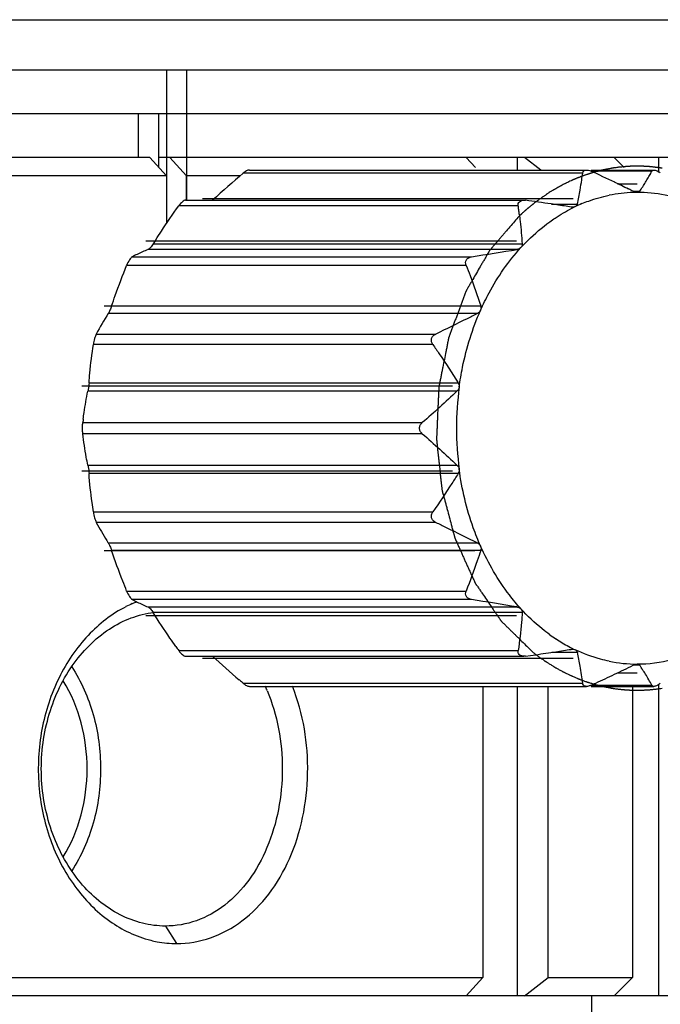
# Model space of a CAD drawing. Header units: millimetres. Extents: x -1 to 299, y -1 to 165.
# Tile 6 of 9: x 68.21 to 75.54, y 112.18 to 123.46. Entities that reach past the tile are written whole.
import ezdxf

# ---------------------------------------------------------------- set-up
doc = ezdxf.new("R2010")
doc.units = ezdxf.units.MM
doc.header["$LTSCALE"] = 16.445818
doc.layers.add('20_ALL_FEATURES', color=7, linetype='CONTINUOUS')

msp = doc.modelspace()

# ---------------------------------------------------------------- linework, layer by layer
at = {"layer": '20_ALL_FEATURES', "color": 7}
for p, q in [((18.258, 123.457), (81.258, 123.457)), ((80.258, 122.879), (19.258, 122.879)), ((69.891, 122.879), (69.891, 121.125)), ((70.121, 121.391), (70.121, 122.879)), ((80.758, 122.379), (18.758, 122.379)), ((69.569, 121.879), (69.569, 122.379)), ((69.799, 122.379), (69.799, 121.769)), ((69.698, 121.879), (18.636, 121.879)), ((69.891, 121.669), (69.698, 121.879)), ((79.927, 121.879), (69.799, 121.879)), ((69.928, 121.879), (70.12, 121.669)), ((73.321, 121.879), (73.426, 121.763)), ((73.903, 121.879), (73.903, 121.735)), ((74.174, 121.735), (73.989, 121.879)), ((75.014, 121.879), (75.13, 121.763)), ((75.52, 121.879), (75.52, 121.716)), ((69.891, 121.669), (66.009, 121.669)), ((69.891, 121.669), (69.891, 121.125)), ((70.12, 121.391), (70.12, 121.669)), ((70.733, 121.669), (70.12, 121.669)), ((74.654, 121.7), (70.769, 121.7)), ((70.84, 121.735), (74.699, 121.735)), ((74.75, 121.735), (75.47, 121.735)), ((75.446, 121.722), (74.75, 121.722)), ((75.052, 121.579), (75.277, 121.579)), ((75.23, 121.492), (75.306, 121.492)), ((73.916, 121.326), (70.03, 121.326)), ((70.108, 121.391), (73.981, 121.391)), ((70.301, 121.411), (74.543, 121.411)), ((74.299, 121.346), (74.593, 121.346)), ((74.522, 121.312), (74.465, 121.321)), ((69.655, 120.924), (73.898, 120.924)), ((69.736, 120.889), (73.961, 120.889)), ((69.497, 120.742), (73.382, 120.742)), ((73.903, 120.826), (69.678, 120.826)), ((73.32, 120.644), (69.434, 120.644)), ((69.177, 120.179), (73.419, 120.179)), ((69.262, 120.179), (73.487, 120.179)), ((73.449, 120.093), (69.224, 120.093)), ((69.086, 119.857), (72.972, 119.857)), ((72.938, 119.738), (69.053, 119.738)), ((69.003, 119.299), (73.228, 119.299)), ((68.922, 119.266), (73.164, 119.266)), ((73.215, 119.202), (68.99, 119.202)), ((68.932, 118.843), (72.818, 118.843)), ((72.818, 118.716), (68.932, 118.716)), ((68.922, 118.293), (73.164, 118.293)), ((68.99, 118.357), (73.215, 118.357)), ((73.228, 118.26), (69.003, 118.26)), ((69.053, 117.821), (72.938, 117.821)), ((72.972, 117.701), (69.086, 117.701)), ((69.177, 117.379), (73.419, 117.379)), ((69.224, 117.466), (73.449, 117.466)), ((73.487, 117.38), (69.262, 117.38)), ((69.434, 116.915), (73.32, 116.915)), ((73.382, 116.817), (69.497, 116.817)), ((69.678, 116.733), (73.903, 116.733)), ((69.655, 116.634), (73.898, 116.634)), ((73.961, 116.669), (69.736, 116.669)), ((70.03, 116.233), (73.916, 116.233)), ((70.108, 116.168), (73.981, 116.168)), ((70.301, 116.148), (74.543, 116.148)), ((74, 116.169), (73.981, 116.168)), ((74, 116.169), (74.058, 116.178)), ((74.289, 116.212), (74.347, 116.22)), ((74.593, 116.213), (74.299, 116.213)), ((75.306, 116.066), (75.23, 116.066)), ((75.052, 115.979), (75.277, 115.979)), ((70.769, 115.859), (74.654, 115.859)), ((70.84, 115.823), (74.699, 115.823)), ((73.511, 115.823), (73.511, 112.489)), ((73.903, 115.823), (73.903, 112.279)), ((74.258, 112.489), (74.258, 115.823)), ((74.75, 115.836), (75.446, 115.836)), ((74.75, 115.823), (75.47, 115.823)), ((75.223, 115.823), (75.223, 112.489)), ((75.52, 115.842), (75.52, 112.279)), ((69.877, 113.079), (70.006, 112.879)), ((66.009, 112.489), (73.511, 112.489)), ((73.511, 112.489), (73.321, 112.279)), ((74.019, 112.303), (74.258, 112.489)), ((74.258, 112.489), (75.223, 112.489)), ((75.223, 112.489), (75.014, 112.279)), ((73.989, 112.279), (74.019, 112.303)), ((79.151, 112.279), (20.365, 112.279)), ((74.758, 112.087), (74.758, 112.279))]:
    msp.add_line(p, q, dxfattribs=at)
for centre, radius, start, end in [((79.404, 111.522), 13.347, 130.3107, 132.3216), ((70.337, 122.254), 4.352, 351.6694, 352.6943), ((65.58, 101.926), 21.817, 64.3605, 65.1441), ((73.16, 122.958), 2.598, 329.0633, 330.3494), ((73.104, 122.99), 2.663, 330.35, 331.5809), ((75.391, 121.523), 0.233, 49.5825, 53.7197), ((70.619, 122.212), 4.067, 350.0103, 351.6756), ((67.269, 105.453), 17.906, 63.7899, 64.3516), ((73.235, 122.912), 2.511, 325.5642, 328.3996), ((73.199, 122.935), 2.554, 328.3967, 329.0613), ((70.929, 122.157), 3.752, 347.5081, 350.0091), ((75.278, 119.876), 1.603, 91.6986, 101.547), ((68.025, 106.991), 16.193, 63.5774, 63.7836), ((75.277, 119.897), 1.583, 90.0004, 91.6711), ((75.277, 119.895), 1.584, 87.09, 89.9986), ((75.274, 119.866), 1.614, 75.5969, 87.0451), ((67.28, 120.393), 6.701, 7.5949, 8.0037), ((64.99, 58.908), 63.128, 81.5259, 81.79456), ((66.715, 70.504), 51.404, 81.3292, 81.5228), ((75.343, 119.689), 1.802, 116.3626, 116.8367), ((75.337, 119.701), 1.789, 115.4146, 116.3632), ((75.326, 119.725), 1.762, 112.7085, 115.4182), ((67.511, 120.423), 6.468, 7.1701, 7.5948), ((76.915, 116.334), 8.503, 147.2107, 147.6029), ((70.717, 118.349), 2.686, 115.6848, 117.0074), ((70.804, 118.167), 2.887, 112.9473, 115.6768), ((65.589, 170.617), 50.48, 278.8807, 279.4793), ((71.415, 118.655), 2.621, 146.7183, 152.6882), ((76.727, 118.779), 3.518, 172.3419, 187.6581), ((73.405, 118.325), 4.502, 172.8964, 173.3958), ((71.392, 118.89), 2.594, 207.2774, 212.6118), ((71.324, 118.848), 2.514, 212.6291, 213.3488), ((70.758, 119.294), 2.779, 243.021, 245.6835), ((64.939, 62.919), 54.555, 80.5431, 81.0969), ((70.061, 115.491), 1.398, 113.7307, 117.0204), ((70.044, 115.529), 1.355, 111.3798, 113.7253), ((70.862, 119.524), 3.032, 245.682, 247.0123), ((75.423, 118.006), 1.961, 234.2303, 236.7464), ((75.394, 117.961), 1.907, 236.7475, 239.3063), ((79.789, 123.169), 11.972, 215.1258, 215.4035), ((67.101, 164.502), 48.822, 278.5347, 278.7418), ((75.356, 117.896), 1.832, 239.2888, 244.5603), ((79.213, 125.823), 13.061, 227.6651, 229.46), ((65.196, 177.258), 61.72, 278.25558, 278.47244), ((71.046, 115.426), 3.633, 11.2365, 12.5176), ((70.871, 115.391), 3.811, 10.0322, 11.2362), ((75.275, 117.688), 1.608, 270.0614, 284.4125), ((70.561, 115.337), 4.126, 7.2643, 10.0211), ((75.278, 117.681), 1.602, 258.4531, 269.9614), ((67.458, 131.715), 17.473, 295.6314, 296.4101), ((73.253, 114.658), 2.489, 33.0169, 34.4437), ((73.225, 114.641), 2.522, 31.6438, 33.016), ((80.953, 127.837), 15.722, 229.4131, 229.6291), ((65.782, 135.208), 21.347, 295.0023, 295.6345), ((73.16, 114.6), 2.599, 28.3972, 31.6376), ((69.189, 115.003), 2.008, 22.7291, 24.1568), ((64.605, 137.72), 24.121, 294.8714, 295.0119)]:
    msp.add_arc(centre, radius, start, end, dxfattribs=at)
for points, knots in [([(75.18, 121.777), (75.173, 121.776), (75.163, 121.775), (75.149, 121.774), (75.14, 121.774), (75.133, 121.773), (75.129, 121.773), (75.125, 121.773), (75.121, 121.772), (75.114, 121.772), (75.104, 121.771), (75.092, 121.769), (75.08, 121.768), (75.068, 121.767), (75.056, 121.766), (75.04, 121.763), (75.024, 121.761), (75.008, 121.759), (74.997, 121.757), (74.985, 121.755), (74.969, 121.752), (74.953, 121.749), (74.937, 121.746), (74.925, 121.744), (74.913, 121.741), (74.901, 121.739), (74.889, 121.736), (74.88, 121.734), (74.873, 121.733), (74.869, 121.732), (74.864, 121.731), (74.859, 121.729), (74.85, 121.727), (74.839, 121.724), (74.821, 121.719), (74.808, 121.716), (74.799, 121.714)], [0, 0, 0, 0, 0.0625, 0.09375, 0.125, 0.140625, 0.15625, 0.164062, 0.171875, 0.1875, 0.21875, 0.25, 0.28125, 0.3125, 0.34375, 0.375, 0.4375, 0.46875, 0.5, 0.53125, 0.5625, 0.625, 0.65625, 0.6875, 0.71875, 0.75, 0.78125, 0.8125, 0.828125, 0.835938, 0.84375, 0.859375, 0.875, 0.90625, 0.9375, 1, 1, 1, 1]), ([(75.277, 121.779), (75.276, 121.779), (75.274, 121.779), (75.272, 121.779), (75.271, 121.779), (75.27, 121.779), (75.269, 121.779), (75.269, 121.779), (75.268, 121.779), (75.266, 121.779), (75.264, 121.779), (75.26, 121.779), (75.255, 121.779), (75.247, 121.779), (75.236, 121.779), (75.226, 121.779), (75.218, 121.778), (75.213, 121.778), (75.209, 121.778), (75.207, 121.778), (75.205, 121.778), (75.204, 121.778), (75.203, 121.778), (75.201, 121.778), (75.198, 121.778), (75.194, 121.777), (75.188, 121.777), (75.183, 121.777), (75.18, 121.777)], [0, 0, 0, 0, 0.0625, 0.09375, 0.125, 0.140625, 0.15625, 0.164062, 0.171875, 0.1875, 0.21875, 0.25, 0.3125, 0.375, 0.5, 0.625, 0.6875, 0.75, 0.78125, 0.8125, 0.828125, 0.835938, 0.84375, 0.859375, 0.875, 0.90625, 0.9375, 1, 1, 1, 1]), ([(75.373, 121.777), (75.372, 121.777), (75.37, 121.777), (75.368, 121.777), (75.367, 121.777), (75.366, 121.777), (75.365, 121.777), (75.365, 121.777), (75.364, 121.777), (75.362, 121.777), (75.36, 121.777), (75.356, 121.778), (75.351, 121.778), (75.343, 121.778), (75.333, 121.778), (75.323, 121.779), (75.315, 121.779), (75.31, 121.779), (75.306, 121.779), (75.303, 121.779), (75.301, 121.779), (75.3, 121.779), (75.299, 121.779), (75.297, 121.779), (75.294, 121.779), (75.29, 121.779), (75.284, 121.779), (75.28, 121.779), (75.277, 121.779)], [0, 0, 0, 0, 0.0625, 0.09375, 0.125, 0.140625, 0.15625, 0.164062, 0.171875, 0.1875, 0.21875, 0.25, 0.3125, 0.375, 0.5, 0.625, 0.6875, 0.75, 0.78125, 0.8125, 0.828125, 0.835938, 0.84375, 0.859375, 0.875, 0.90625, 0.9375, 1, 1, 1, 1]), ([(75.565, 121.756), (75.562, 121.756), (75.557, 121.757), (75.551, 121.758), (75.547, 121.758), (75.544, 121.759), (75.543, 121.759), (75.541, 121.759), (75.539, 121.76), (75.536, 121.76), (75.531, 121.761), (75.523, 121.762), (75.513, 121.763), (75.501, 121.765), (75.489, 121.766), (75.477, 121.768), (75.465, 121.769), (75.453, 121.77), (75.441, 121.772), (75.431, 121.773), (75.423, 121.773), (75.418, 121.774), (75.414, 121.774), (75.412, 121.774), (75.41, 121.774), (75.407, 121.774), (75.402, 121.775), (75.395, 121.775), (75.385, 121.776), (75.378, 121.776), (75.373, 121.777)], [0, 0, 0, 0, 0.0625, 0.09375, 0.125, 0.140625, 0.15625, 0.164062, 0.171875, 0.1875, 0.21875, 0.25, 0.3125, 0.375, 0.4375, 0.5, 0.5625, 0.625, 0.6875, 0.75, 0.78125, 0.8125, 0.828125, 0.835938, 0.84375, 0.859375, 0.875, 0.90625, 0.9375, 1, 1, 1, 1]), ([(70.84, 121.735), (70.828, 121.735), (70.802, 121.726), (70.78, 121.71), (70.769, 121.7)], [0, 0, 0, 0, 0.449631, 1, 1, 1, 1]), ([(74.612, 121.651), (74.611, 121.651), (74.61, 121.65), (74.608, 121.65), (74.607, 121.649), (74.606, 121.649), (74.605, 121.649), (74.605, 121.648), (74.604, 121.648), (74.602, 121.647), (74.6, 121.646), (74.596, 121.645), (74.591, 121.643), (74.584, 121.64), (74.574, 121.636), (74.565, 121.632), (74.557, 121.628), (74.552, 121.626), (74.548, 121.625), (74.546, 121.624), (74.544, 121.623), (74.543, 121.623), (74.542, 121.622), (74.54, 121.621), (74.537, 121.62), (74.534, 121.618), (74.528, 121.616), (74.524, 121.614), (74.521, 121.612)], [0, 0, 0, 0, 0.0625, 0.09375, 0.125, 0.140625, 0.15625, 0.164062, 0.171875, 0.1875, 0.21875, 0.25, 0.3125, 0.375, 0.5, 0.625, 0.6875, 0.75, 0.78125, 0.8125, 0.828125, 0.835938, 0.84375, 0.859375, 0.875, 0.90625, 0.9375, 1, 1, 1, 1]), ([(74.799, 121.714), (74.796, 121.713), (74.791, 121.712), (74.786, 121.71), (74.782, 121.709), (74.779, 121.708), (74.777, 121.708), (74.776, 121.707), (74.774, 121.707), (74.77, 121.706), (74.766, 121.704), (74.758, 121.702), (74.748, 121.699), (74.736, 121.695), (74.725, 121.691), (74.713, 121.688), (74.701, 121.684), (74.69, 121.68), (74.678, 121.676), (74.668, 121.672), (74.661, 121.669), (74.656, 121.668), (74.652, 121.667), (74.65, 121.666), (74.648, 121.665), (74.645, 121.664), (74.64, 121.662), (74.634, 121.66), (74.624, 121.656), (74.617, 121.653), (74.612, 121.651)], [0, 0, 0, 0, 0.0625, 0.09375, 0.125, 0.140625, 0.15625, 0.164062, 0.171875, 0.1875, 0.21875, 0.25, 0.3125, 0.375, 0.4375, 0.5, 0.5625, 0.625, 0.6875, 0.75, 0.78125, 0.8125, 0.828125, 0.835938, 0.84375, 0.859375, 0.875, 0.90625, 0.9375, 1, 1, 1, 1]), ([(74.654, 121.7), (74.655, 121.709), (74.665, 121.73), (74.688, 121.735), (74.699, 121.735)], [0, 0, 0, 0, 0.45695, 1, 1, 1, 1]), ([(74.699, 121.735), (74.702, 121.735), (74.714, 121.735), (74.726, 121.732), (74.735, 121.729)], [0, 0, 0, 0, 0.236763, 1, 1, 1, 1]), ([(75.446, 121.722), (75.448, 121.726), (75.455, 121.734), (75.465, 121.735), (75.47, 121.735)], [0, 0, 0, 0, 0.45754, 1, 1, 1, 1]), ([(75.47, 121.735), (75.475, 121.735), (75.496, 121.732), (75.515, 121.721), (75.529, 121.711)], [0, 0, 0, 0, 0.208028, 1, 1, 1, 1]), ([(74.521, 121.612), (74.512, 121.608), (74.495, 121.6), (74.474, 121.59), (74.459, 121.583), (74.451, 121.579), (74.438, 121.572), (74.42, 121.563), (74.401, 121.553), (74.388, 121.546), (74.38, 121.541), (74.365, 121.533), (74.349, 121.524), (74.334, 121.515), (74.326, 121.511), (74.32, 121.507), (74.314, 121.503), (74.306, 121.498), (74.291, 121.489), (74.275, 121.479), (74.261, 121.47), (74.253, 121.465), (74.245, 121.46), (74.235, 121.453), (74.223, 121.445), (74.211, 121.437), (74.202, 121.431), (74.196, 121.427), (74.193, 121.425), (74.19, 121.423), (74.185, 121.419), (74.18, 121.415), (74.171, 121.409), (74.16, 121.401), (74.143, 121.388), (74.13, 121.379), (74.121, 121.372)], [0, 0, 0, 0, 0.0625, 0.125, 0.15625, 0.171875, 0.1875, 0.25, 0.3125, 0.328125, 0.34375, 0.375, 0.4375, 0.46875, 0.484375, 0.5, 0.515625, 0.53125, 0.5625, 0.625, 0.65625, 0.671875, 0.6875, 0.71875, 0.75, 0.78125, 0.8125, 0.820312, 0.828125, 0.835938, 0.84375, 0.859375, 0.875, 0.90625, 0.9375, 1, 1, 1, 1]), ([(74.645, 121.351), (74.671, 121.361), (74.772, 121.401), (74.877, 121.431), (74.957, 121.447)], [0, 0, 0, 0, 0.252475, 1, 1, 1, 1]), ([(75.277, 121.479), (75.273, 121.479), (75.257, 121.481), (75.241, 121.487), (75.23, 121.492)], [0, 0, 0, 0, 0.224431, 1, 1, 1, 1]), ([(75.306, 121.492), (75.304, 121.49), (75.297, 121.482), (75.285, 121.479), (75.277, 121.479)], [0, 0, 0, 0, 0.221509, 1, 1, 1, 1]), ([(69.767, 120.938), (69.789, 120.971), (69.874, 121.102), (69.962, 121.23), (70.03, 121.326)], [0, 0, 0, 0, 0.251042, 1, 1, 1, 1]), ([(70.108, 121.391), (70.102, 121.391), (70.089, 121.386), (70.061, 121.365), (70.042, 121.343), (70.03, 121.326)], [0, 0, 0, 0, 0.159435, 0.400724, 1, 1, 1, 1]), ([(73.916, 121.326), (73.914, 121.334), (73.915, 121.351), (73.933, 121.383), (73.963, 121.391), (73.981, 121.391)], [0, 0, 0, 0, 0.236877, 0.471704, 1, 1, 1, 1]), ([(74.086, 121.345), (74.085, 121.345), (74.084, 121.344), (74.082, 121.342), (74.081, 121.342), (74.08, 121.341), (74.08, 121.34), (74.079, 121.34), (74.079, 121.34), (74.077, 121.338), (74.075, 121.337), (74.072, 121.334), (74.067, 121.33), (74.06, 121.325), (74.052, 121.318), (74.044, 121.311), (74.037, 121.305), (74.033, 121.302), (74.029, 121.299), (74.027, 121.297), (74.026, 121.296), (74.025, 121.296), (74.025, 121.295), (74.023, 121.294), (74.022, 121.293), (74.019, 121.291), (74.016, 121.288), (74.011, 121.284), (74.007, 121.28), (74.005, 121.278)], [0, 0, 0, 0, 0.0625, 0.09375, 0.125, 0.140625, 0.15625, 0.164062, 0.171875, 0.1875, 0.21875, 0.25, 0.3125, 0.375, 0.5, 0.625, 0.6875, 0.75, 0.78125, 0.8125, 0.820312, 0.828125, 0.835938, 0.84375, 0.859375, 0.875, 0.90625, 0.9375, 1, 1, 1, 1]), ([(74.121, 121.372), (74.115, 121.368), (74.106, 121.361), (74.095, 121.353), (74.089, 121.348), (74.086, 121.345)], [0, 0, 0, 0, 0.5, 0.75, 1, 1, 1, 1]), ([(74.569, 121.317), (74.567, 121.315), (74.557, 121.312), (74.547, 121.311), (74.539, 121.311)], [0, 0, 0, 0, 0.234685, 1, 1, 1, 1]), ([(74.593, 121.346), (74.591, 121.34), (74.586, 121.327), (74.575, 121.319), (74.569, 121.317)], [0, 0, 0, 0, 0.482206, 1, 1, 1, 1]), ([(73.926, 121.206), (73.908, 121.186), (73.873, 121.146), (73.821, 121.085), (73.777, 121.034), (73.742, 120.994), (73.716, 120.963), (73.69, 120.933), (73.664, 120.903), (73.642, 120.877), (73.624, 120.857), (73.614, 120.845), (73.605, 120.834), (73.599, 120.828), (73.595, 120.823), (73.59, 120.818), (73.586, 120.81), (73.581, 120.801), (73.576, 120.792), (73.57, 120.783), (73.563, 120.771), (73.554, 120.756), (73.54, 120.731), (73.523, 120.701), (73.501, 120.665), (73.473, 120.616), (73.438, 120.555), (73.403, 120.495), (73.374, 120.446), (73.357, 120.416), (73.344, 120.394), (73.337, 120.382), (73.332, 120.373), (73.328, 120.366), (73.324, 120.36), (73.321, 120.355), (73.319, 120.351), (73.318, 120.348), (73.317, 120.344), (73.315, 120.34), (73.311, 120.329), (73.305, 120.314), (73.297, 120.293), (73.29, 120.272), (73.279, 120.244), (73.266, 120.209), (73.251, 120.167), (73.235, 120.125), (73.22, 120.083), (73.204, 120.041), (73.188, 120), (73.173, 119.958), (73.16, 119.923), (73.149, 119.895), (73.142, 119.874), (73.134, 119.853), (73.127, 119.835), (73.123, 119.824), (73.121, 119.819), (73.12, 119.815), (73.119, 119.811), (73.118, 119.805), (73.116, 119.798), (73.115, 119.789), (73.112, 119.778), (73.109, 119.763), (73.104, 119.737), (73.097, 119.7), (73.085, 119.641), (73.07, 119.567), (73.056, 119.494), (73.044, 119.435), (73.035, 119.39), (73.028, 119.353), (73.022, 119.324), (73.017, 119.302), (73.014, 119.283), (73.011, 119.269), (73.009, 119.258), (73.007, 119.248), (73.006, 119.241), (73.006, 119.233), (73.006, 119.223), (73.005, 119.208), (73.004, 119.188), (73.003, 119.157), (73.001, 119.119), (72.999, 119.072), (72.996, 119.01), (72.993, 118.948), (72.991, 118.886), (72.989, 118.84), (72.987, 118.793), (72.985, 118.754), (72.984, 118.723), (72.983, 118.704), (72.982, 118.689), (72.982, 118.677), (72.981, 118.667), (72.981, 118.661), (72.981, 118.657), (72.98, 118.654), (72.981, 118.651), (72.981, 118.647), (72.982, 118.641), (72.983, 118.631), (72.984, 118.62), (72.986, 118.605), (72.988, 118.586), (72.991, 118.556), (72.995, 118.518), (73, 118.473), (73.005, 118.427), (73.011, 118.367), (73.018, 118.306), (73.024, 118.246), (73.029, 118.201), (73.033, 118.163), (73.037, 118.133), (73.039, 118.114), (73.04, 118.099), (73.041, 118.089), (73.042, 118.082), (73.043, 118.074), (73.045, 118.065), (73.048, 118.054), (73.052, 118.04), (73.057, 118.022), (73.063, 118.001), (73.07, 117.972), (73.08, 117.936), (73.091, 117.893), (73.107, 117.835), (73.126, 117.763), (73.145, 117.691), (73.16, 117.633), (73.17, 117.597), (73.177, 117.572), (73.181, 117.558), (73.183, 117.547), (73.186, 117.538), (73.188, 117.531), (73.189, 117.525), (73.19, 117.521), (73.192, 117.518), (73.193, 117.514), (73.195, 117.51), (73.2, 117.5), (73.207, 117.485), (73.216, 117.465), (73.225, 117.445), (73.237, 117.418), (73.252, 117.385), (73.27, 117.345), (73.288, 117.304), (73.306, 117.264), (73.324, 117.224), (73.342, 117.184), (73.361, 117.144), (73.376, 117.111), (73.388, 117.084), (73.397, 117.064), (73.406, 117.044), (73.413, 117.029), (73.417, 117.019), (73.419, 117.014), (73.421, 117.011), (73.422, 117.008), (73.424, 117.004), (73.427, 117), (73.431, 116.994), (73.436, 116.987), (73.442, 116.979), (73.45, 116.967), (73.463, 116.947), (73.483, 116.919), (73.514, 116.873), (73.553, 116.817), (73.592, 116.76), (73.623, 116.714), (73.646, 116.68), (73.666, 116.652), (73.681, 116.629), (73.691, 116.615), (73.699, 116.603), (73.705, 116.595), (73.711, 116.586), (73.715, 116.579), (73.719, 116.574), (73.721, 116.571), (73.723, 116.569), (73.726, 116.566), (73.731, 116.562), (73.737, 116.556), (73.746, 116.546), (73.758, 116.535), (73.777, 116.516), (73.801, 116.493), (73.829, 116.465), (73.858, 116.437), (73.886, 116.409), (73.924, 116.372), (73.972, 116.325), (74.029, 116.269), (74.067, 116.232), (74.086, 116.213)], [0, 0, 0, 0, 0.015625, 0.03125, 0.046875, 0.054688, 0.0625, 0.070312, 0.078125, 0.085938, 0.089844, 0.09375, 0.095703, 0.097656, 0.098633, 0.099609, 0.101562, 0.103516, 0.105469, 0.107422, 0.109375, 0.113281, 0.117188, 0.125, 0.132812, 0.140625, 0.15625, 0.171875, 0.179688, 0.1875, 0.191406, 0.193359, 0.195312, 0.197266, 0.198242, 0.199219, 0.200195, 0.200684, 0.201172, 0.202148, 0.203125, 0.207031, 0.210938, 0.214844, 0.21875, 0.226562, 0.234375, 0.242188, 0.25, 0.257812, 0.265625, 0.273438, 0.28125, 0.285156, 0.289062, 0.292969, 0.296875, 0.298828, 0.299316, 0.299805, 0.300781, 0.301758, 0.302734, 0.304688, 0.306641, 0.308594, 0.3125, 0.320312, 0.328125, 0.34375, 0.359375, 0.367188, 0.375, 0.382812, 0.386719, 0.390625, 0.394531, 0.396484, 0.398438, 0.400391, 0.401367, 0.402344, 0.404297, 0.40625, 0.410156, 0.414062, 0.421875, 0.429688, 0.4375, 0.453125, 0.460938, 0.46875, 0.476562, 0.484375, 0.488281, 0.492188, 0.494141, 0.496094, 0.498047, 0.499023, 0.499512, 0.5, 0.500488, 0.500977, 0.501953, 0.503906, 0.505859, 0.507812, 0.511719, 0.515625, 0.523438, 0.53125, 0.539062, 0.546875, 0.5625, 0.570312, 0.578125, 0.585938, 0.589844, 0.59375, 0.595703, 0.597656, 0.598633, 0.599609, 0.601562, 0.603516, 0.605469, 0.609375, 0.613281, 0.617188, 0.625, 0.632812, 0.640625, 0.65625, 0.671875, 0.679688, 0.6875, 0.691406, 0.693359, 0.695312, 0.697266, 0.698242, 0.699219, 0.700195, 0.700684, 0.701172, 0.702148, 0.703125, 0.707031, 0.710938, 0.714844, 0.71875, 0.726562, 0.734375, 0.742188, 0.75, 0.757812, 0.765625, 0.773438, 0.78125, 0.785156, 0.789062, 0.792969, 0.796875, 0.797852, 0.798828, 0.799316, 0.799805, 0.800781, 0.801758, 0.802734, 0.804688, 0.806641, 0.808594, 0.8125, 0.820312, 0.828125, 0.84375, 0.859375, 0.867188, 0.875, 0.882812, 0.886719, 0.890625, 0.892578, 0.894531, 0.896484, 0.898438, 0.899414, 0.899902, 0.900391, 0.901367, 0.902344, 0.904297, 0.90625, 0.910156, 0.914062, 0.921875, 0.929688, 0.9375, 0.945312, 0.953125, 0.96875, 0.984375, 1, 1, 1, 1]), ([(74.005, 121.278), (74.004, 121.277), (74.003, 121.276), (74.001, 121.275), (74, 121.274), (73.999, 121.273), (73.999, 121.273), (73.998, 121.272), (73.998, 121.272), (73.997, 121.271), (73.996, 121.27), (73.994, 121.269), (73.991, 121.266), (73.987, 121.262), (73.98, 121.256), (73.972, 121.249), (73.963, 121.241), (73.957, 121.235), (73.953, 121.232), (73.949, 121.229), (73.948, 121.227), (73.946, 121.226), (73.946, 121.225), (73.945, 121.225), (73.944, 121.223), (73.942, 121.222), (73.94, 121.22), (73.937, 121.217), (73.932, 121.212), (73.928, 121.209), (73.926, 121.206)], [0, 0, 0, 0, 0.0625, 0.09375, 0.125, 0.140625, 0.15625, 0.164062, 0.171875, 0.179688, 0.1875, 0.21875, 0.25, 0.3125, 0.375, 0.5, 0.625, 0.6875, 0.75, 0.78125, 0.8125, 0.820312, 0.828125, 0.835938, 0.84375, 0.859375, 0.875, 0.90625, 0.9375, 1, 1, 1, 1]), ([(73.928, 121.231), (73.932, 121.203), (73.945, 121.089), (73.955, 120.975), (73.961, 120.889)], [0, 0, 0, 0, 0.247077, 1, 1, 1, 1]), ([(74.277, 121.143), (74.298, 121.158), (74.378, 121.214), (74.464, 121.264), (74.529, 121.297)], [0, 0, 0, 0, 0.253147, 1, 1, 1, 1]), ([(73.947, 120.848), (73.973, 120.876), (74.075, 120.982), (74.188, 121.079), (74.277, 121.143)], [0, 0, 0, 0, 0.255011, 1, 1, 1, 1]), ([(69.736, 120.889), (69.727, 120.875), (69.71, 120.852), (69.689, 120.83), (69.678, 120.826)], [0, 0, 0, 0, 0.601865, 1, 1, 1, 1]), ([(73.961, 120.889), (73.962, 120.878), (73.959, 120.863), (73.95, 120.851), (73.947, 120.848)], [0, 0, 0, 0, 0.742283, 1, 1, 1, 1]), ([(69.497, 120.742), (69.492, 120.739), (69.481, 120.728), (69.458, 120.696), (69.443, 120.666), (69.434, 120.644)], [0, 0, 0, 0, 0.148506, 0.393346, 1, 1, 1, 1]), ([(73.32, 120.644), (73.316, 120.654), (73.311, 120.676), (73.321, 120.71), (73.348, 120.733), (73.371, 120.74), (73.382, 120.742)], [0, 0, 0, 0, 0.243443, 0.484617, 0.736205, 1, 1, 1, 1]), ([(73.485, 120.129), (73.515, 120.197), (73.64, 120.453), (73.804, 120.691), (73.947, 120.848)], [0, 0, 0, 0, 0.258233, 1, 1, 1, 1]), ([(73.947, 120.848), (73.944, 120.845), (73.932, 120.834), (73.915, 120.828), (73.903, 120.826)], [0, 0, 0, 0, 0.239673, 1, 1, 1, 1]), ([(69.262, 120.179), (69.275, 120.218), (69.329, 120.375), (69.388, 120.529), (69.434, 120.644)], [0, 0, 0, 0, 0.252355, 1, 1, 1, 1]), ([(73.32, 120.644), (73.335, 120.606), (73.394, 120.452), (73.449, 120.297), (73.487, 120.179)], [0, 0, 0, 0, 0.247739, 1, 1, 1, 1]), ([(69.262, 120.179), (69.256, 120.162), (69.245, 120.133), (69.232, 120.105), (69.224, 120.093)], [0, 0, 0, 0, 0.563611, 1, 1, 1, 1]), ([(73.449, 120.093), (73.41, 120.073), (73.252, 119.993), (73.092, 119.915), (72.972, 119.857)], [0, 0, 0, 0, 0.249141, 1, 1, 1, 1]), ([(73.24, 119.248), (73.25, 119.325), (73.301, 119.626), (73.393, 119.921), (73.485, 120.129)], [0, 0, 0, 0, 0.254508, 1, 1, 1, 1]), ([(69.086, 119.857), (69.078, 119.841), (69.065, 119.801), (69.056, 119.761), (69.053, 119.738)], [0, 0, 0, 0, 0.444805, 1, 1, 1, 1]), ([(72.938, 119.738), (72.932, 119.747), (72.921, 119.769), (72.921, 119.806), (72.94, 119.839), (72.961, 119.852), (72.972, 119.857)], [0, 0, 0, 0, 0.248655, 0.496076, 0.746355, 1, 1, 1, 1]), ([(69.003, 119.299), (69.006, 119.336), (69.018, 119.483), (69.037, 119.629), (69.053, 119.738)], [0, 0, 0, 0, 0.253798, 1, 1, 1, 1]), ([(72.938, 119.738), (72.963, 119.702), (73.063, 119.558), (73.158, 119.411), (73.228, 119.299)], [0, 0, 0, 0, 0.248821, 1, 1, 1, 1]), ([(69.003, 119.299), (69.001, 119.274), (68.997, 119.241), (68.991, 119.209), (68.99, 119.202)], [0, 0, 0, 0, 0.78198, 1, 1, 1, 1]), ([(68.937, 118.882), (68.94, 118.908), (68.954, 119.015), (68.973, 119.122), (68.99, 119.202)], [0, 0, 0, 0, 0.244919, 1, 1, 1, 1]), ([(68.929, 118.779), (68.929, 118.785), (68.929, 118.807), (68.93, 118.828), (68.932, 118.843)], [0, 0, 0, 0, 0.285178, 1, 1, 1, 1]), ([(72.818, 118.716), (72.808, 118.724), (72.792, 118.743), (72.783, 118.779), (72.792, 118.816), (72.808, 118.835), (72.818, 118.843)], [0, 0, 0, 0, 0.250518, 0.500213, 0.750106, 1, 1, 1, 1]), ([(68.932, 118.716), (68.932, 118.72), (68.93, 118.741), (68.929, 118.762), (68.929, 118.779)], [0, 0, 0, 0, 0.206734, 1, 1, 1, 1]), ([(68.99, 118.357), (68.983, 118.387), (68.96, 118.506), (68.943, 118.626), (68.932, 118.716)], [0, 0, 0, 0, 0.256063, 1, 1, 1, 1]), ([(68.99, 118.357), (68.991, 118.35), (68.997, 118.318), (69.001, 118.285), (69.003, 118.26)], [0, 0, 0, 0, 0.218258, 1, 1, 1, 1]), ([(69.053, 117.821), (69.048, 117.857), (69.027, 118.003), (69.011, 118.149), (69.003, 118.26)], [0, 0, 0, 0, 0.246478, 1, 1, 1, 1]), ([(73.228, 118.26), (73.205, 118.222), (73.111, 118.074), (73.013, 117.929), (72.938, 117.821)], [0, 0, 0, 0, 0.251217, 1, 1, 1, 1]), ([(73.485, 117.429), (73.455, 117.498), (73.342, 117.782), (73.271, 118.082), (73.24, 118.311)], [0, 0, 0, 0, 0.245415, 1, 1, 1, 1]), ([(69.053, 117.821), (69.056, 117.798), (69.065, 117.758), (69.078, 117.718), (69.086, 117.701)], [0, 0, 0, 0, 0.555743, 1, 1, 1, 1]), ([(72.972, 117.701), (72.961, 117.706), (72.94, 117.72), (72.921, 117.752), (72.921, 117.79), (72.932, 117.811), (72.938, 117.821)], [0, 0, 0, 0, 0.254271, 0.504346, 0.75196, 1, 1, 1, 1]), ([(72.972, 117.701), (73.012, 117.682), (73.172, 117.605), (73.331, 117.526), (73.449, 117.466)], [0, 0, 0, 0, 0.250711, 1, 1, 1, 1]), ([(69.224, 117.466), (69.232, 117.454), (69.245, 117.426), (69.256, 117.397), (69.262, 117.38)], [0, 0, 0, 0, 0.436643, 1, 1, 1, 1]), ([(69.434, 116.915), (69.419, 116.953), (69.358, 117.106), (69.301, 117.262), (69.262, 117.38)], [0, 0, 0, 0, 0.247786, 1, 1, 1, 1]), ([(73.487, 117.38), (73.474, 117.34), (73.422, 117.184), (73.365, 117.029), (73.32, 116.915)], [0, 0, 0, 0, 0.252407, 1, 1, 1, 1]), ([(73.947, 116.711), (73.901, 116.762), (73.718, 116.981), (73.573, 117.232), (73.485, 117.429)], [0, 0, 0, 0, 0.242278, 1, 1, 1, 1]), ([(69.434, 116.915), (69.443, 116.893), (69.458, 116.862), (69.481, 116.831), (69.492, 116.82), (69.497, 116.817)], [0, 0, 0, 0, 0.607189, 0.852098, 1, 1, 1, 1]), ([(73.382, 116.817), (73.371, 116.819), (73.348, 116.825), (73.321, 116.849), (73.311, 116.882), (73.316, 116.904), (73.32, 116.915)], [0, 0, 0, 0, 0.264428, 0.515794, 0.757151, 1, 1, 1, 1]), ([(69.426, 116.736), (69.265, 116.654), (68.96, 116.416), (68.629, 115.924), (68.436, 115.329), (68.402, 114.69), (68.531, 114.07), (68.81, 113.529), (69.208, 113.12), (69.542, 112.958), (69.71, 112.916)], [0, 0, 0, 0, 0.11522, 0.240029, 0.372376, 0.508172, 0.642501, 0.770794, 0.890015, 1, 1, 1, 1]), ([(69.678, 116.733), (69.689, 116.728), (69.71, 116.707), (69.727, 116.684), (69.736, 116.669)], [0, 0, 0, 0, 0.398387, 1, 1, 1, 1]), ([(73.903, 116.733), (73.907, 116.732), (73.923, 116.728), (73.939, 116.72), (73.947, 116.711)], [0, 0, 0, 0, 0.262489, 1, 1, 1, 1]), ([(73.947, 116.711), (73.95, 116.708), (73.959, 116.696), (73.962, 116.68), (73.961, 116.669)], [0, 0, 0, 0, 0.257728, 1, 1, 1, 1]), ([(74.277, 116.415), (74.248, 116.437), (74.13, 116.526), (74.022, 116.629), (73.947, 116.711)], [0, 0, 0, 0, 0.245337, 1, 1, 1, 1]), ([(69.877, 113.079), (69.789, 113.079), (69.609, 113.102), (69.257, 113.237), (68.864, 113.568), (68.552, 114.131), (68.424, 114.793), (68.501, 115.468), (68.77, 116.063), (69.136, 116.438), (69.477, 116.615), (69.656, 116.66), (69.745, 116.671)], [0, 0, 0, 0, 0.05383, 0.109522, 0.228358, 0.358477, 0.495884, 0.634156, 0.766615, 0.888428, 0.945325, 1, 1, 1, 1]), ([(69.997, 116.28), (69.974, 116.312), (69.885, 116.44), (69.799, 116.57), (69.736, 116.669)], [0, 0, 0, 0, 0.248983, 1, 1, 1, 1]), ([(73.961, 116.669), (73.959, 116.632), (73.948, 116.486), (73.931, 116.341), (73.916, 116.233)], [0, 0, 0, 0, 0.253869, 1, 1, 1, 1]), ([(70.03, 116.233), (70.042, 116.216), (70.061, 116.194), (70.089, 116.173), (70.102, 116.168), (70.108, 116.168)], [0, 0, 0, 0, 0.599861, 0.840793, 1, 1, 1, 1]), ([(74.539, 116.248), (74.542, 116.248), (74.552, 116.248), (74.562, 116.245), (74.569, 116.242)], [0, 0, 0, 0, 0.265621, 1, 1, 1, 1]), ([(74.569, 116.242), (74.575, 116.239), (74.586, 116.231), (74.591, 116.219), (74.593, 116.213)], [0, 0, 0, 0, 0.517815, 1, 1, 1, 1]), ([(74.957, 116.112), (74.924, 116.119), (74.791, 116.15), (74.662, 116.198), (74.569, 116.242)], [0, 0, 0, 0, 0.247434, 1, 1, 1, 1]), ([(73.981, 116.168), (73.965, 116.168), (73.939, 116.174), (73.919, 116.198), (73.915, 116.213), (73.915, 116.22)], [0, 0, 0, 0, 0.532209, 0.76941, 1, 1, 1, 1]), ([(74.086, 116.213), (74.092, 116.209), (74.1, 116.202), (74.112, 116.193), (74.118, 116.189), (74.121, 116.186)], [0, 0, 0, 0, 0.5, 0.75, 1, 1, 1, 1]), ([(74.121, 116.186), (74.131, 116.178), (74.152, 116.163), (74.179, 116.144), (74.197, 116.131), (74.208, 116.124), (74.214, 116.119), (74.22, 116.115), (74.223, 116.113), (74.225, 116.112), (74.227, 116.111), (74.229, 116.109), (74.231, 116.108), (74.234, 116.106), (74.239, 116.103), (74.246, 116.098), (74.251, 116.095), (74.255, 116.092)], [0, 0, 0, 0, 0.25, 0.5, 0.625, 0.6875, 0.75, 0.78125, 0.8125, 0.828125, 0.835938, 0.84375, 0.859375, 0.875, 0.90625, 0.9375, 1, 1, 1, 1]), ([(68.805, 116.048), (68.914, 115.881), (69.081, 115.499), (69.163, 114.879), (69.081, 114.259), (68.914, 113.878), (68.805, 113.711)], [0, 0, 0, 0, 0.243833, 0.5, 0.756164, 1, 1, 1, 1]), ([(74.255, 116.092), (74.266, 116.086), (74.287, 116.072), (74.312, 116.057), (74.328, 116.047), (74.335, 116.043), (74.34, 116.04), (74.346, 116.036), (74.356, 116.031), (74.37, 116.024), (74.386, 116.014), (74.403, 116.005), (74.417, 115.998), (74.426, 115.992), (74.432, 115.989), (74.438, 115.987), (74.445, 115.983), (74.462, 115.975), (74.481, 115.965), (74.501, 115.956), (74.512, 115.95), (74.521, 115.946), (74.529, 115.943), (74.541, 115.938), (74.561, 115.929), (74.581, 115.921), (74.598, 115.913), (74.605, 115.91), (74.611, 115.908), (74.617, 115.906), (74.627, 115.902), (74.641, 115.897), (74.659, 115.891), (74.676, 115.884), (74.691, 115.879), (74.701, 115.875), (74.707, 115.873), (74.712, 115.871), (74.72, 115.869), (74.737, 115.864), (74.764, 115.856), (74.787, 115.849), (74.799, 115.845)], [0, 0, 0, 0, 0.0625, 0.125, 0.140625, 0.15625, 0.164062, 0.171875, 0.1875, 0.21875, 0.25, 0.28125, 0.3125, 0.328125, 0.335938, 0.34375, 0.359375, 0.375, 0.4375, 0.46875, 0.484375, 0.5, 0.515625, 0.53125, 0.5625, 0.625, 0.640625, 0.65625, 0.664062, 0.671875, 0.6875, 0.71875, 0.75, 0.78125, 0.8125, 0.828125, 0.835938, 0.84375, 0.859375, 0.875, 0.9375, 1, 1, 1, 1]), ([(75.23, 116.066), (75.234, 116.068), (75.249, 116.075), (75.265, 116.079), (75.277, 116.079)], [0, 0, 0, 0, 0.271328, 1, 1, 1, 1]), ([(75.277, 116.079), (75.28, 116.079), (75.291, 116.079), (75.301, 116.073), (75.306, 116.066)], [0, 0, 0, 0, 0.29687, 1, 1, 1, 1]), ([(68.708, 113.872), (68.892, 114.168), (69.071, 114.879), (68.892, 115.591), (68.708, 115.887)], [0, 0, 0, 0, 0.499997, 1, 1, 1, 1]), ([(71.041, 115.778), (71.159, 115.497), (71.244, 115.027), (71.186, 114.415), (71.058, 113.981), (70.852, 113.604), (70.575, 113.31), (70.243, 113.122), (69.997, 113.079), (69.877, 113.079)], [0, 0, 0, 0, 0.270228, 0.408173, 0.541732, 0.66762, 0.784581, 0.894065, 1, 1, 1, 1]), ([(70.006, 112.879), (70.137, 112.879), (70.407, 112.925), (70.774, 113.127), (71.083, 113.443), (71.317, 113.85), (71.465, 114.323), (71.54, 114.994), (71.456, 115.511), (71.333, 115.824)], [0, 0, 0, 0, 0.106049, 0.215572, 0.332316, 0.457795, 0.590958, 0.728748, 1, 1, 1, 1]), ([(70.769, 115.859), (70.78, 115.849), (70.802, 115.833), (70.828, 115.824), (70.84, 115.823)], [0, 0, 0, 0, 0.551273, 1, 1, 1, 1]), ([(74.699, 115.823), (74.69, 115.824), (74.671, 115.827), (74.659, 115.841), (74.657, 115.848)], [0, 0, 0, 0, 0.547857, 1, 1, 1, 1]), ([(74.75, 115.836), (74.746, 115.835), (74.73, 115.828), (74.712, 115.823), (74.699, 115.823)], [0, 0, 0, 0, 0.261083, 1, 1, 1, 1]), ([(74.799, 115.845), (74.806, 115.843), (74.816, 115.84), (74.83, 115.837), (74.838, 115.835), (74.845, 115.833), (74.85, 115.832), (74.853, 115.831), (74.857, 115.83), (74.864, 115.828), (74.874, 115.826), (74.885, 115.823), (74.897, 115.821), (74.909, 115.818), (74.921, 115.815), (74.937, 115.813), (74.953, 115.81), (74.969, 115.807), (74.981, 115.804), (74.993, 115.803), (75.008, 115.8), (75.024, 115.798), (75.04, 115.795), (75.052, 115.794), (75.064, 115.792), (75.076, 115.791), (75.088, 115.79), (75.098, 115.789), (75.105, 115.788), (75.109, 115.787), (75.114, 115.787), (75.12, 115.787), (75.129, 115.786), (75.14, 115.785), (75.158, 115.784), (75.171, 115.783), (75.18, 115.782)], [0, 0, 0, 0, 0.0625, 0.09375, 0.125, 0.140625, 0.15625, 0.164062, 0.171875, 0.1875, 0.21875, 0.25, 0.28125, 0.3125, 0.34375, 0.375, 0.4375, 0.46875, 0.5, 0.53125, 0.5625, 0.625, 0.65625, 0.6875, 0.71875, 0.75, 0.78125, 0.8125, 0.828125, 0.835938, 0.84375, 0.859375, 0.875, 0.90625, 0.9375, 1, 1, 1, 1]), ([(75.18, 115.782), (75.181, 115.782), (75.183, 115.782), (75.185, 115.782), (75.186, 115.782), (75.187, 115.782), (75.188, 115.782), (75.188, 115.782), (75.189, 115.782), (75.191, 115.781), (75.193, 115.781), (75.197, 115.781), (75.202, 115.781), (75.21, 115.781), (75.22, 115.78), (75.23, 115.78), (75.239, 115.78), (75.244, 115.78), (75.248, 115.78), (75.25, 115.78), (75.252, 115.78), (75.253, 115.78), (75.254, 115.78), (75.256, 115.78), (75.259, 115.779), (75.263, 115.779), (75.269, 115.779), (75.274, 115.779), (75.277, 115.779)], [0, 0, 0, 0, 0.0625, 0.09375, 0.125, 0.140625, 0.15625, 0.164062, 0.171875, 0.1875, 0.21875, 0.25, 0.3125, 0.375, 0.5, 0.625, 0.6875, 0.75, 0.78125, 0.8125, 0.828125, 0.835938, 0.84375, 0.859375, 0.875, 0.90625, 0.9375, 1, 1, 1, 1]), ([(75.277, 115.779), (75.289, 115.78), (75.304, 115.78), (75.322, 115.78), (75.334, 115.78), (75.349, 115.781), (75.367, 115.782), (75.385, 115.783), (75.403, 115.784), (75.421, 115.785), (75.439, 115.787), (75.457, 115.789), (75.475, 115.791), (75.493, 115.793), (75.508, 115.795), (75.52, 115.796), (75.538, 115.799), (75.553, 115.801), (75.565, 115.803)], [0, 0, 0, 0, 0.125, 0.15625, 0.1875, 0.25, 0.3125, 0.375, 0.4375, 0.5, 0.5625, 0.625, 0.6875, 0.75, 0.8125, 0.84375, 0.875, 1, 1, 1, 1]), ([(75.471, 115.823), (75.468, 115.823), (75.461, 115.824), (75.455, 115.827), (75.451, 115.83)], [0, 0, 0, 0, 0.288296, 1, 1, 1, 1]), ([(75.542, 115.859), (75.531, 115.849), (75.509, 115.833), (75.483, 115.824), (75.471, 115.823)], [0, 0, 0, 0, 0.551273, 1, 1, 1, 1]), ([(69.71, 112.916), (69.734, 112.91), (69.831, 112.889), (69.931, 112.879), (70.006, 112.879)], [0, 0, 0, 0, 0.25286, 1, 1, 1, 1])]:
    msp.add_open_spline(points, degree=3, knots=knots, dxfattribs=at)
for points in [[(74.735, 121.729), (74.74, 121.727), (74.745, 121.725), (74.75, 121.722)], [(73.981, 121.391), (73.988, 121.391), (73.994, 121.39), (74, 121.389)], [(74.539, 121.311), (74.533, 121.311), (74.527, 121.311), (74.522, 121.312)], [(73.487, 120.179), (73.492, 120.163), (73.492, 120.144), (73.485, 120.129)], [(73.485, 120.129), (73.478, 120.114), (73.464, 120.101), (73.449, 120.093)], [(73.228, 119.299), (73.237, 119.284), (73.242, 119.265), (73.24, 119.248)], [(73.215, 119.202), (73.085, 119.079), (72.952, 118.96), (72.818, 118.843)], [(73.24, 119.248), (73.237, 119.231), (73.227, 119.214), (73.215, 119.202)], [(72.818, 118.716), (72.952, 118.599), (73.085, 118.479), (73.215, 118.357)], [(73.215, 118.357), (73.227, 118.345), (73.237, 118.328), (73.24, 118.311)], [(73.24, 118.311), (73.242, 118.293), (73.237, 118.274), (73.228, 118.26)], [(73.449, 117.466), (73.464, 117.458), (73.478, 117.445), (73.485, 117.429)], [(73.485, 117.429), (73.492, 117.414), (73.492, 117.396), (73.487, 117.38)], [(73.915, 116.22), (73.915, 116.224), (73.915, 116.229), (73.916, 116.233)], [(74.522, 116.247), (74.527, 116.248), (74.533, 116.248), (74.539, 116.248)], [(74.657, 115.848), (74.655, 115.852), (74.654, 115.855), (74.654, 115.859)], [(75.451, 115.83), (75.449, 115.832), (75.447, 115.834), (75.446, 115.836)]]:
    msp.add_open_spline(points, degree=3, dxfattribs=at)

doc.saveas('drawing.dxf')
